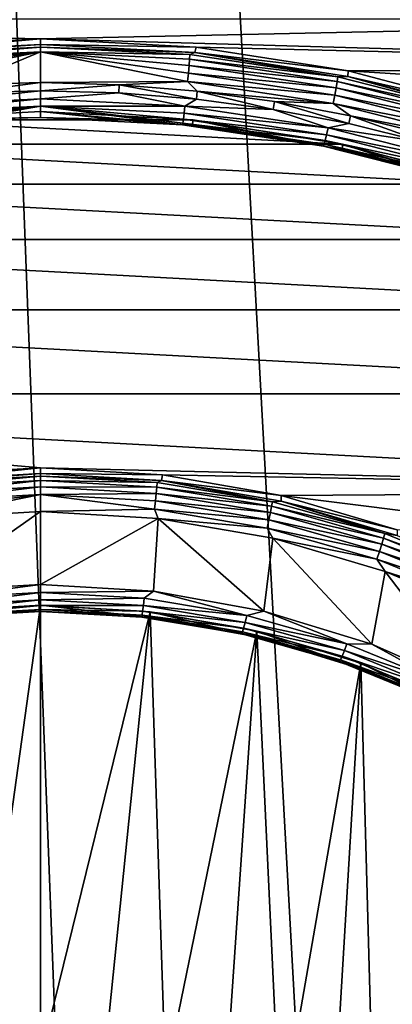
# Model space of a CAD drawing. Header units: metres. Extents: x -150 to 146, y -127 to 82.
# Tile 103 of 256: x -0.13 to 2.14, y -104.36 to -98.36. Entities that reach past the tile are written whole.
import ezdxf

# ---------------------------------------------------------------- set-up
doc = ezdxf.new("R2010")
doc.units = ezdxf.units.M
doc.layers.add('solid_ELLA_AP_WANNE_SW0001', color=7, linetype='CONTINUOUS')

msp = doc.modelspace()

# ---------------------------------------------------------------- linework, layer by layer
at = {"layer": 'solid_ELLA_AP_WANNE_SW0001'}
for points in [[(2.74772, -126.158119, 10.980029), (3.217331, -18.133785, 14.147997), (-3.202313, -18.13368, 14.148131)], [(0.921139, -126.313347, 10.986632), (-3.202313, -18.13368, 14.148131), (-0.920594, -126.31337, 10.986633)], [(2.74772, -126.158119, 10.980029), (-3.202313, -18.13368, 14.148131), (0.921139, -126.313347, 10.986632)], [(0, -98.48098, -16.357738), (-5.685075, -98.359283, -16.379196), (5.685083, -98.359291, -16.379194)], [(0, -98.48098, -16.357738), (-0.947085, -98.530762, -16.348961), (-5.685075, -98.359283, -16.379196)], [(0, -98.48098, -16.357738), (5.685083, -98.359291, -16.379194), (6.140277, -98.655022, -16.327051)], [(-0.940756, -98.564262, -16.546139), (-0.947085, -98.530762, -16.348961), (0, -98.48098, -16.357738)], [(-0.940756, -98.564262, -16.546139), (0, -98.48098, -16.357738), (0, -98.515709, -16.554699)], [(0.947085, -98.530762, -16.348961), (0, -98.48098, -16.357738), (6.140277, -98.655022, -16.327051)], [(0, -98.515709, -16.554699), (0, -98.48098, -16.357738), (0.947085, -98.530762, -16.348961)], [(-0.909825, -98.576851, -16.596481), (-0.940756, -98.564262, -16.546139), (0, -98.515709, -16.554699)], [(-0.909825, -98.576851, -16.596481), (0, -98.515709, -16.554699), (0, -98.53141, -16.604494)], [(-0.907801, -98.604836, -16.640574), (-0.909825, -98.576851, -16.596481), (0, -98.53141, -16.604494)], [(-0.907801, -98.604836, -16.640574), (0, -98.53141, -16.604494), (0, -98.559494, -16.648567)], [(0, -98.515709, -16.554699), (0.947085, -98.530762, -16.348961), (0.940756, -98.564262, -16.546139)], [(0, -98.53141, -16.604494), (0, -98.515709, -16.554699), (0.940756, -98.564262, -16.546139)], [(0.909825, -98.576851, -16.596481), (0, -98.53141, -16.604494), (0.940756, -98.564262, -16.546139)], [(0, -98.53141, -16.604494), (0.909825, -98.576851, -16.596481), (0, -98.559494, -16.648567)], [(0.940756, -98.564262, -16.546139), (0.947085, -98.530762, -16.348961), (1.8723, -98.674904, -16.323544)], [(1.8723, -98.674904, -16.323544), (0.947085, -98.530762, -16.348961), (6.140277, -98.655022, -16.327051)], [(-0.904581, -98.643219, -16.675894), (-0.907801, -98.604836, -16.640574), (0, -98.559494, -16.648567)], [(-0.900384, -98.689384, -16.700033), (-0.904581, -98.643219, -16.675894), (0, -98.559494, -16.648567)], [(-0.895498, -98.740173, -16.711342), (-0.900384, -98.689384, -16.700033), (0, -98.559494, -16.648567)], [(-0.479926, -98.760757, -16.714577), (-0.895498, -98.740173, -16.711342), (0, -98.559494, -16.648567)], [(-0.479926, -98.760757, -16.714577), (0, -98.559494, -16.648567), (0, -98.747398, -16.716932)], [(0, -98.559494, -16.648567), (0.909825, -98.576851, -16.596481), (0.907801, -98.604836, -16.640574)], [(0, -98.559494, -16.648567), (0.895498, -98.740173, -16.711342), (0, -98.747398, -16.716932)], [(0.900384, -98.689384, -16.700033), (0.895498, -98.740173, -16.711342), (0, -98.559494, -16.648567)], [(0.904581, -98.643219, -16.675894), (0.900384, -98.689384, -16.700033), (0, -98.559494, -16.648567)], [(0.907801, -98.604836, -16.640574), (0.904581, -98.643219, -16.675894), (0, -98.559494, -16.648567)], [(0.907801, -98.604836, -16.640574), (1.806288, -98.740387, -16.616673), (0.904581, -98.643219, -16.675894)], [(0.907801, -98.604836, -16.640574), (0.909825, -98.576851, -16.596481), (1.810315, -98.712708, -16.572527)], [(0.907801, -98.604836, -16.640574), (1.810315, -98.712708, -16.572527), (1.806288, -98.740387, -16.616673)], [(1.810315, -98.712708, -16.572527), (0.909825, -98.576851, -16.596481), (0.940756, -98.564262, -16.546139)], [(0.940756, -98.564262, -16.546139), (1.8723, -98.674904, -16.323544), (1.871205, -98.709396, -16.520548)], [(1.810315, -98.712708, -16.572527), (0.940756, -98.564262, -16.546139), (1.871205, -98.709396, -16.520548)], [(0.904581, -98.643219, -16.675894), (1.79988, -98.77829, -16.652079), (0.900384, -98.689384, -16.700033)], [(1.806288, -98.740387, -16.616673), (1.79988, -98.77829, -16.652079), (0.904581, -98.643219, -16.675894)], [(1.8723, -98.674904, -16.323544), (6.140277, -98.655022, -16.327051), (6.580732, -98.973495, -16.270895)], [(0.900384, -98.689384, -16.700033), (1.791529, -98.82383, -16.676327), (0.895498, -98.740173, -16.711342)], [(1.79988, -98.77829, -16.652079), (1.791529, -98.82383, -16.676327), (0.900384, -98.689384, -16.700033)], [(1.806288, -98.740387, -16.616673), (1.810315, -98.712708, -16.572527), (2.692228, -98.937576, -16.532875)], [(2.692228, -98.937576, -16.532875), (1.810315, -98.712708, -16.572527), (1.871205, -98.709396, -16.520548)], [(1.871205, -98.709396, -16.520548), (1.8723, -98.674904, -16.323544), (2.780224, -98.914993, -16.28121)], [(1.871205, -98.709396, -16.520548), (2.780224, -98.914993, -16.28121), (2.781153, -98.949509, -16.478209)], [(2.692228, -98.937576, -16.532875), (1.871205, -98.709396, -16.520548), (2.781153, -98.949509, -16.478209)], [(2.780224, -98.914993, -16.28121), (1.8723, -98.674904, -16.323544), (6.580732, -98.973495, -16.270895)], [(-0.47718, -98.809914, -16.705908), (-0.479926, -98.760757, -16.714577), (0, -98.747398, -16.716932)], [(-0.47718, -98.809914, -16.705908), (0, -98.747398, -16.716932), (0, -98.796638, -16.70825)], [(0.895498, -98.740173, -16.711342), (0.479906, -98.76075, -16.714577), (0, -98.747398, -16.716932)], [(0, -98.796638, -16.70825), (0, -98.747398, -16.716932), (0.479906, -98.76075, -16.714577)], [(0.477199, -98.809921, -16.705908), (0, -98.796638, -16.70825), (0.479906, -98.76075, -16.714577)], [(0.949059, -98.847771, -16.699234), (0.477199, -98.809921, -16.705908), (0.479906, -98.76075, -16.714577)], [(0.895498, -98.740173, -16.711342), (0.954446, -98.798813, -16.707867), (0.479906, -98.76075, -16.714577)], [(0.949059, -98.847771, -16.699234), (0.479906, -98.76075, -16.714577), (0.954446, -98.798813, -16.707867)], [(0.895498, -98.740173, -16.711342), (1.781806, -98.873886, -16.687763), (0.954446, -98.798813, -16.707867)], [(1.791529, -98.82383, -16.676327), (1.781806, -98.873886, -16.687763), (0.895498, -98.740173, -16.711342)], [(1.79988, -98.77829, -16.652079), (2.67671, -99.001869, -16.612656), (1.791529, -98.82383, -16.676327)], [(1.806288, -98.740387, -16.616673), (2.686239, -98.96476, -16.577108), (1.79988, -98.77829, -16.652079)], [(2.686239, -98.96476, -16.577108), (2.67671, -99.001869, -16.612656), (1.79988, -98.77829, -16.652079)], [(1.806288, -98.740387, -16.616673), (2.692228, -98.937576, -16.532875), (2.686239, -98.96476, -16.577108)], [(-0.879986, -98.890388, -16.684799), (-0.47718, -98.809914, -16.705908), (0, -98.796638, -16.70825)], [(-0.879986, -98.890388, -16.684799), (0, -98.796638, -16.70825), (0, -98.846436, -16.692549)], [(-0.875101, -98.934219, -16.656757), (-0.879986, -98.890388, -16.684799), (0, -98.846436, -16.692549)], [(-0.875101, -98.934219, -16.656757), (0, -98.846436, -16.692549), (0, -98.890511, -16.664463)], [(0, -98.846436, -16.692549), (0, -98.796638, -16.70825), (0.477199, -98.809921, -16.705908)], [(0.879986, -98.890388, -16.684799), (0, -98.846436, -16.692549), (0.477199, -98.809921, -16.705908)], [(0, -98.846436, -16.692549), (0.879986, -98.890388, -16.684799), (0, -98.890511, -16.664463)], [(0.879986, -98.890388, -16.684799), (0.477199, -98.809921, -16.705908), (0.949059, -98.847771, -16.699234)], [(0.879986, -98.890388, -16.684799), (0.949059, -98.847771, -16.699234), (1.41558, -98.910187, -16.688229)], [(1.41558, -98.910187, -16.688229), (0.949059, -98.847771, -16.699234), (0.954446, -98.798813, -16.707867)], [(1.781806, -98.873886, -16.687763), (1.42362, -98.86158, -16.696798), (0.954446, -98.798813, -16.707867)], [(1.41558, -98.910187, -16.688229), (0.954446, -98.798813, -16.707867), (1.42362, -98.86158, -16.696798)], [(1.791529, -98.82383, -16.676327), (2.664291, -99.046371, -16.637087), (1.781806, -98.873886, -16.687763)], [(2.67671, -99.001869, -16.612656), (2.664291, -99.046371, -16.637087), (1.791529, -98.82383, -16.676327)], [(-0.870908, -98.969299, -16.618248), (-0.875101, -98.934219, -16.656757), (0, -98.890511, -16.664463)], [(-0.867692, -98.99324, -16.571903), (-0.870908, -98.969299, -16.618248), (0, -98.890511, -16.664463)], [(-0.865673, -99.004402, -16.520887), (-0.867692, -98.99324, -16.571903), (0, -98.890511, -16.664463)], [(-0.462888, -98.971222, -16.47438), (-0.865673, -99.004402, -16.520887), (0, -98.890511, -16.664463)], [(-0.462888, -98.971222, -16.47438), (0, -98.890511, -16.664463), (0, -98.95887, -16.476559)], [(0, -98.890511, -16.664463), (0.879986, -98.890388, -16.684799), (0.875101, -98.934219, -16.656757)], [(0, -98.890511, -16.664463), (0.865673, -99.004402, -16.520887), (0, -98.95887, -16.476559)], [(0.867692, -98.99324, -16.571903), (0.865673, -99.004402, -16.520887), (0, -98.890511, -16.664463)], [(0.870908, -98.969299, -16.618248), (0.867692, -98.99324, -16.571903), (0, -98.890511, -16.664463)], [(0.875101, -98.934219, -16.656757), (0.870908, -98.969299, -16.618248), (0, -98.890511, -16.664463)], [(0.875101, -98.934219, -16.656757), (0.879986, -98.890388, -16.684799), (1.750942, -99.021782, -16.661631)], [(1.750942, -99.021782, -16.661631), (0.879986, -98.890388, -16.684799), (1.41558, -98.910187, -16.688229)], [(1.876761, -98.997169, -16.672892), (1.41558, -98.910187, -16.688229), (1.42362, -98.86158, -16.696798)], [(1.781806, -98.873886, -16.687763), (1.887426, -98.949059, -16.681374), (1.42362, -98.86158, -16.696798)], [(1.876761, -98.997169, -16.672892), (1.42362, -98.86158, -16.696798), (1.887426, -98.949059, -16.681374)], [(1.781806, -98.873886, -16.687763), (2.649831, -99.095222, -16.648737), (1.887426, -98.949059, -16.681374)], [(2.664291, -99.046371, -16.637087), (2.649831, -99.095222, -16.648737), (1.781806, -98.873886, -16.687763)], [(0, -98.924141, -16.279596), (-0.930385, -98.974663, -16.270689), (0, -98.95887, -16.476559)], [(0.930385, -98.974663, -16.270689), (-0.930385, -98.974663, -16.270689), (0, -98.924141, -16.279596)], [(-0.930385, -98.974663, -16.270689), (-0.462888, -98.971222, -16.47438), (0, -98.95887, -16.476559)], [(0, -98.924141, -16.279596), (0, -98.95887, -16.476559), (0.462888, -98.971222, -16.47438)], [(0, -98.924141, -16.279596), (0.462888, -98.971222, -16.47438), (0.924418, -99.008232, -16.467855)], [(0.930385, -98.974663, -16.270689), (0, -98.924141, -16.279596), (0.924418, -99.008232, -16.467855)], [(0.865673, -99.004402, -16.520887), (0.462888, -98.971222, -16.47438), (0, -98.95887, -16.476559)], [(0.875101, -98.934219, -16.656757), (1.741223, -99.064888, -16.633717), (0.870908, -98.969299, -16.618248)], [(0.875101, -98.934219, -16.656757), (1.750942, -99.021782, -16.661631), (1.741223, -99.064888, -16.633717)], [(1.750942, -99.021782, -16.661631), (1.41558, -98.910187, -16.688229), (1.876761, -98.997169, -16.672892)], [(2.334277, -99.109268, -16.653126), (1.876761, -98.997169, -16.672892), (1.887426, -98.949059, -16.681374)], [(2.649831, -99.095222, -16.648737), (2.347551, -99.06179, -16.661495), (1.887426, -98.949059, -16.681374)], [(2.334277, -99.109268, -16.653126), (1.887426, -98.949059, -16.681374), (2.347551, -99.06179, -16.661495)], [(1.838537, -99.121124, -16.244864), (-1.838537, -99.121124, -16.244864), (-0.930385, -98.974663, -16.270689)], [(0.930385, -98.974663, -16.270689), (1.838537, -99.121124, -16.244864), (-0.930385, -98.974663, -16.270689)], [(0.865673, -99.004402, -16.520887), (0.924418, -99.008232, -16.467855), (0.462888, -98.971222, -16.47438)], [(0.867692, -98.99324, -16.571903), (1.72648, -99.122803, -16.549057), (0.865673, -99.004402, -16.520887)], [(0.865673, -99.004402, -16.520887), (1.722463, -99.133667, -16.498095), (0.924418, -99.008232, -16.467855)], [(1.72648, -99.122803, -16.549057), (1.722463, -99.133667, -16.498095), (0.865673, -99.004402, -16.520887)], [(0.870908, -98.969299, -16.618248), (1.732879, -99.099342, -16.595318), (0.867692, -98.99324, -16.571903)], [(1.732879, -99.099342, -16.595318), (1.72648, -99.122803, -16.549057), (0.867692, -98.99324, -16.571903)], [(1.741223, -99.064888, -16.633717), (1.732879, -99.099342, -16.595318), (0.870908, -98.969299, -16.618248)], [(0.930385, -98.974663, -16.270689), (0.924418, -99.008232, -16.467855), (1.383236, -99.069794, -16.456999)], [(1.722463, -99.133667, -16.498095), (1.383236, -99.069794, -16.456999), (0.924418, -99.008232, -16.467855)], [(0.930385, -98.974663, -16.270689), (1.383236, -99.069794, -16.456999), (1.837997, -99.155731, -16.441847)], [(0.930385, -98.974663, -16.270689), (1.837997, -99.155731, -16.441847), (1.838537, -99.121124, -16.244864)], [(1.741223, -99.064888, -16.633717), (1.750942, -99.021782, -16.661631), (2.603931, -99.239281, -16.62328)], [(1.750942, -99.021782, -16.661631), (1.876761, -98.997169, -16.672892), (2.334277, -99.109268, -16.653126)], [(2.603931, -99.239281, -16.62328), (1.750942, -99.021782, -16.661631), (2.334277, -99.109268, -16.653126)], [(1.722463, -99.133667, -16.498095), (1.837997, -99.155731, -16.441847), (1.383236, -99.069794, -16.456999)], [(1.741223, -99.064888, -16.633717), (2.589478, -99.281174, -16.595577), (1.732879, -99.099342, -16.595318)], [(1.741223, -99.064888, -16.633717), (2.603931, -99.239281, -16.62328), (2.589478, -99.281174, -16.595577)], [(2.729478, -99.365242, -16.201818), (-2.729478, -99.365242, -16.201818), (-1.838537, -99.121124, -16.244864)], [(1.838537, -99.121124, -16.244864), (2.729478, -99.365242, -16.201818), (-1.838537, -99.121124, -16.244864)], [(1.72648, -99.122803, -16.549057), (2.567553, -99.337265, -16.511242), (1.722463, -99.133667, -16.498095)], [(1.722463, -99.133667, -16.498095), (2.561579, -99.347626, -16.460367), (1.837997, -99.155731, -16.441847)], [(2.567553, -99.337265, -16.511242), (2.561579, -99.347626, -16.460367), (1.722463, -99.133667, -16.498095)], [(1.732879, -99.099342, -16.595318), (2.577069, -99.314598, -16.557362), (1.72648, -99.122803, -16.549057)], [(2.577069, -99.314598, -16.557362), (2.567553, -99.337265, -16.511242), (1.72648, -99.122803, -16.549057)], [(2.589478, -99.281174, -16.595577), (2.577069, -99.314598, -16.557362), (1.732879, -99.099342, -16.595318)], [(1.838537, -99.121124, -16.244864), (1.837997, -99.155731, -16.441847), (2.287367, -99.265785, -16.422441)], [(1.838537, -99.121124, -16.244864), (2.287367, -99.265785, -16.422441), (2.730028, -99.399643, -16.39884)], [(1.838537, -99.121124, -16.244864), (2.730028, -99.399643, -16.39884), (2.729478, -99.365242, -16.201818)], [(2.561579, -99.347626, -16.460367), (2.287367, -99.265785, -16.422441), (1.837997, -99.155731, -16.441847)], [(3.590846, -99.702766, -16.142303), (-3.590846, -99.702766, -16.142303), (-2.729478, -99.365242, -16.201818)], [(2.729478, -99.365242, -16.201818), (3.590846, -99.702766, -16.142303), (-2.729478, -99.365242, -16.201818)], [(4.40716, -100.129478, -16.067062), (-4.40716, -100.129478, -16.067062), (-3.590846, -99.702766, -16.142303)], [(3.590846, -99.702766, -16.142303), (4.40716, -100.129478, -16.067062), (-3.590846, -99.702766, -16.142303)], [(5.175141, -100.641823, -15.976724), (-5.175141, -100.641823, -15.976724), (-4.40716, -100.129478, -16.067062)], [(4.40716, -100.129478, -16.067062), (5.175141, -100.641823, -15.976724), (-4.40716, -100.129478, -16.067062)], [(-0.74271, -101.134163, -15.88991), (-5.175141, -100.641823, -15.976724), (0, -101.090721, -15.897571)], [(5.878854, -101.230988, -15.872837), (0, -101.090721, -15.897571), (-5.175141, -100.641823, -15.976724)], [(5.175141, -100.641823, -15.976724), (5.878854, -101.230988, -15.872837), (-5.175141, -100.641823, -15.976724)], [(-0.74271, -101.134163, -15.88991), (0, -101.090721, -15.897571), (-0.73719, -101.167732, -16.087076)], [(0, -101.090721, -15.897571), (0, -101.12545, -16.094532), (-0.73719, -101.167732, -16.087076)], [(0.74271, -101.134163, -15.88991), (0, -101.12545, -16.094532), (0, -101.090721, -15.897571)], [(0.74271, -101.134163, -15.88991), (0, -101.090721, -15.897571), (5.878854, -101.230988, -15.872837)], [(-0.710211, -101.180428, -16.1374), (-0.73719, -101.167732, -16.087076), (0, -101.12545, -16.094532)], [(-0.710211, -101.180428, -16.1374), (0, -101.12545, -16.094532), (0, -101.141151, -16.144325)], [(-0.710211, -101.180428, -16.1374), (0, -101.141151, -16.144325), (-0.707971, -101.208389, -16.181496)], [(-0.707971, -101.208389, -16.181496), (0, -101.141151, -16.144325), (0, -101.169235, -16.1884)], [(-0.707971, -101.208389, -16.181496), (0, -101.169235, -16.1884), (-0.704407, -101.246742, -16.216824)], [(-0.704407, -101.246742, -16.216824), (0, -101.169235, -16.1884), (0, -101.207787, -16.223694)], [(0, -101.141151, -16.144325), (0, -101.12545, -16.094532), (0.73719, -101.167732, -16.087076)], [(0.74271, -101.134163, -15.88991), (0.73719, -101.167732, -16.087076), (0, -101.12545, -16.094532)], [(0.710211, -101.180428, -16.1374), (0, -101.141151, -16.144325), (0.73719, -101.167732, -16.087076)], [(0, -101.169235, -16.1884), (0, -101.141151, -16.144325), (0.710211, -101.180428, -16.1374)], [(0.707971, -101.208389, -16.181496), (0, -101.169235, -16.1884), (0.710211, -101.180428, -16.1374)], [(0, -101.207787, -16.223694), (0, -101.169235, -16.1884), (0.707971, -101.208389, -16.181496)], [(0.707971, -101.208389, -16.181496), (0.710211, -101.180428, -16.1374), (1.411492, -101.297775, -16.116709)], [(1.411492, -101.297775, -16.116709), (0.710211, -101.180428, -16.1374), (0.73719, -101.167732, -16.087076)], [(1.464946, -101.259415, -15.867826), (0.73719, -101.167732, -16.087076), (0.74271, -101.134163, -15.88991)], [(1.411492, -101.297775, -16.116709), (0.73719, -101.167732, -16.087076), (1.464411, -101.294014, -16.06481)], [(1.464946, -101.259415, -15.867826), (1.464411, -101.294014, -16.06481), (0.73719, -101.167732, -16.087076)], [(1.464946, -101.259415, -15.867826), (0.74271, -101.134163, -15.88991), (5.878854, -101.230988, -15.872837)], [(-0.704407, -101.246742, -16.216824), (0, -101.207787, -16.223694), (-0.699763, -101.292854, -16.240971)], [(-0.699763, -101.292854, -16.240971), (0, -101.207787, -16.223694), (0, -101.254158, -16.247795)], [(0.704407, -101.246742, -16.216824), (0, -101.207787, -16.223694), (0.707971, -101.208389, -16.181496)], [(0, -101.254158, -16.247795), (0, -101.207787, -16.223694), (0.704407, -101.246742, -16.216824)], [(0.704407, -101.246742, -16.216824), (0.707971, -101.208389, -16.181496), (1.40704, -101.325363, -16.160872)], [(1.40704, -101.325363, -16.160872), (0.707971, -101.208389, -16.181496), (1.411492, -101.297775, -16.116709)], [(1.464946, -101.259415, -15.867826), (5.878854, -101.230988, -15.872837), (6.517297, -101.894302, -15.755877)], [(-0.716436, -101.398636, -16.249449), (0, -101.254158, -16.247795), (0, -101.35714, -16.256763)], [(-0.694355, -101.34359, -16.252289), (0, -101.254158, -16.247795), (-0.716436, -101.398636, -16.249449)], [(-0.699763, -101.292854, -16.240971), (0, -101.254158, -16.247795), (-0.694355, -101.34359, -16.252289)], [(0.699763, -101.292854, -16.240971), (0, -101.254158, -16.247795), (0.704407, -101.246742, -16.216824)], [(0, -101.35714, -16.256763), (0, -101.254158, -16.247795), (0.694355, -101.34359, -16.252289)], [(0.699763, -101.292854, -16.240971), (0.694355, -101.34359, -16.252289), (0, -101.254158, -16.247795)], [(1.390726, -101.40847, -16.220585), (0.694355, -101.34359, -16.252289), (0.699763, -101.292854, -16.240971)], [(0.699763, -101.292854, -16.240971), (0.704407, -101.246742, -16.216824), (1.399956, -101.363121, -16.196302)], [(1.390726, -101.40847, -16.220585), (0.699763, -101.292854, -16.240971), (1.399956, -101.363121, -16.196302)], [(1.399956, -101.363121, -16.196302), (0.704407, -101.246742, -16.216824), (1.40704, -101.325363, -16.160872)], [(1.40704, -101.325363, -16.160872), (1.411492, -101.297775, -16.116709), (2.095021, -101.491699, -16.082514)], [(2.095021, -101.491699, -16.082514), (1.411492, -101.297775, -16.116709), (1.464411, -101.294014, -16.06481)], [(2.171272, -101.46817, -15.831016), (1.464411, -101.294014, -16.06481), (1.464946, -101.259415, -15.867826)], [(2.095021, -101.491699, -16.082514), (1.464411, -101.294014, -16.06481), (2.171828, -101.502586, -16.028032)], [(2.171272, -101.46817, -15.831016), (2.171828, -101.502586, -16.028032), (1.464411, -101.294014, -16.06481)], [(2.171272, -101.46817, -15.831016), (1.464946, -101.259415, -15.867826), (6.517297, -101.894302, -15.755877)], [(-0.689147, -101.841698, -16.171324), (-0.716436, -101.398636, -16.249449), (0, -101.35714, -16.256763)], [(-0.689147, -101.841698, -16.171324), (0, -101.35714, -16.256763), (0, -101.800308, -16.178623)], [(0.716367, -101.398621, -16.249451), (0, -101.35714, -16.256763), (0.694355, -101.34359, -16.252289)], [(0, -101.800308, -16.178623), (0, -101.35714, -16.256763), (0.716367, -101.398621, -16.249451)], [(0.716367, -101.398621, -16.249451), (0.694355, -101.34359, -16.252289), (1.379977, -101.458313, -16.232059)], [(1.390726, -101.40847, -16.220585), (1.379977, -101.458313, -16.232059), (0.694355, -101.34359, -16.252289)], [(1.390726, -101.40847, -16.220585), (1.399956, -101.363121, -16.196302), (2.0779, -101.555466, -16.162386)], [(1.399956, -101.363121, -16.196302), (1.40704, -101.325363, -16.160872), (2.088413, -101.518684, -16.126783)], [(2.0779, -101.555466, -16.162386), (1.399956, -101.363121, -16.196302), (2.088413, -101.518684, -16.126783)], [(2.088413, -101.518684, -16.126783), (1.40704, -101.325363, -16.160872), (2.095021, -101.491699, -16.082514)], [(0.689213, -101.841705, -16.171322), (0, -101.800308, -16.178623), (0.716367, -101.398621, -16.249451)], [(1.35993, -101.96241, -16.15004), (0.689213, -101.841705, -16.171322), (0.716367, -101.398621, -16.249451)], [(1.414261, -101.51944, -16.228148), (0.716367, -101.398621, -16.249451), (1.379977, -101.458313, -16.232059)], [(1.35993, -101.96241, -16.15004), (0.716367, -101.398621, -16.249451), (1.414261, -101.51944, -16.228148)], [(2.064199, -101.599548, -16.186893), (1.379977, -101.458313, -16.232059), (1.390726, -101.40847, -16.220585)], [(2.064199, -101.599548, -16.186893), (1.390726, -101.40847, -16.220585), (2.0779, -101.555466, -16.162386)], [(1.414261, -101.51944, -16.228148), (1.379977, -101.458313, -16.232059), (2.048246, -101.647911, -16.198627)], [(2.064199, -101.599548, -16.186893), (2.048246, -101.647911, -16.198627), (1.379977, -101.458313, -16.232059)], [(2.017152, -102.164154, -16.114466), (1.35993, -101.96241, -16.15004), (1.414261, -101.51944, -16.228148)], [(2.098423, -101.721252, -16.192562), (1.414261, -101.51944, -16.228148), (2.048246, -101.647911, -16.198627)], [(2.017152, -102.164154, -16.114466), (1.414261, -101.51944, -16.228148), (2.098423, -101.721252, -16.192562)], [(2.0779, -101.555466, -16.162386), (2.088413, -101.518684, -16.126783), (2.743525, -101.785919, -16.079662)], [(2.088413, -101.518684, -16.126783), (2.095021, -101.491699, -16.082514), (2.752205, -101.759781, -16.035246)], [(2.743525, -101.785919, -16.079662), (2.088413, -101.518684, -16.126783), (2.752205, -101.759781, -16.035246)], [(2.752205, -101.759781, -16.035246), (2.095021, -101.491699, -16.082514), (2.171828, -101.502586, -16.028032)], [(2.711714, -101.863686, -16.140318), (2.048246, -101.647911, -16.198627), (2.064199, -101.599548, -16.186893)], [(2.064199, -101.599548, -16.186893), (2.0779, -101.555466, -16.162386), (2.729713, -101.821358, -16.115503)], [(2.711714, -101.863686, -16.140318), (2.064199, -101.599548, -16.186893), (2.729713, -101.821358, -16.115503)], [(2.729713, -101.821358, -16.115503), (2.0779, -101.555466, -16.162386), (2.743525, -101.785919, -16.079662)], [(2.098423, -101.721252, -16.192562), (2.048246, -101.647911, -16.198627), (2.690757, -101.910004, -16.152414)], [(2.711714, -101.863686, -16.140318), (2.690757, -101.910004, -16.152414), (2.048246, -101.647911, -16.198627)], [(2.64588, -102.441719, -16.065525), (2.017152, -102.164154, -16.114466), (2.098423, -101.721252, -16.192562)], [(2.75737, -102.000053, -16.143402), (2.098423, -101.721252, -16.192562), (2.690757, -101.910004, -16.152414)], [(2.64588, -102.441719, -16.065525), (2.098423, -101.721252, -16.192562), (2.75737, -102.000053, -16.143402)], [(-0.632402, -101.885078, -16.156755), (-0.689147, -101.841698, -16.171324), (0, -101.800308, -16.178623)], [(-0.632402, -101.885078, -16.156755), (0, -101.800308, -16.178623), (0, -101.850098, -16.162922)], [(0, -101.850098, -16.162922), (0, -101.800308, -16.178623), (0.689213, -101.841705, -16.171322)], [(0.632402, -101.885078, -16.156755), (0, -101.850098, -16.162922), (0.689213, -101.841705, -16.171322)], [(1.256851, -101.989563, -16.138332), (0.632402, -101.885078, -16.156755), (0.689213, -101.841705, -16.171322)], [(1.256851, -101.989563, -16.138332), (0.689213, -101.841705, -16.171322), (1.35993, -101.96241, -16.15004)], [(-0.626996, -101.928848, -16.128721), (-0.632402, -101.885078, -16.156755), (0, -101.850098, -16.162922)], [(-0.626996, -101.928848, -16.128721), (0, -101.850098, -16.162922), (0, -101.894173, -16.134836)], [(-0.626996, -101.928848, -16.128721), (0, -101.894173, -16.134836), (-0.622355, -101.963882, -16.090221)], [(-0.622355, -101.963882, -16.090221), (0, -101.894173, -16.134836), (0, -101.929466, -16.096291)], [(0, -101.894173, -16.134836), (0, -101.850098, -16.162922), (0.632402, -101.885078, -16.156755)], [(0.626996, -101.928848, -16.128721), (0, -101.894173, -16.134836), (0.632402, -101.885078, -16.156755)], [(0, -101.929466, -16.096291), (0, -101.894173, -16.134836), (0.626996, -101.928848, -16.128721)], [(0.626996, -101.928848, -16.128721), (0.632402, -101.885078, -16.156755), (1.256851, -101.989563, -16.138332)], [(0, -101.927811, -15.749969), (-0.66768, -101.9683, -15.74283), (0, -101.96254, -15.946931)], [(-0.388042, -104.713287, -15.258815), (-0.66768, -101.9683, -15.74283), (0, -101.927811, -15.749969)], [(-0.66768, -101.9683, -15.74283), (-0.662952, -102.002029, -15.939968), (0, -101.96254, -15.946931)], [(-0.662952, -102.002029, -15.939968), (0, -101.964836, -15.998883), (0, -101.96254, -15.946931)], [(-0.622355, -101.963882, -16.090221), (0, -101.929466, -16.096291), (-0.618796, -101.987793, -16.043882)], [(-0.618796, -101.987793, -16.043882), (0, -101.929466, -16.096291), (0, -101.953568, -16.049917)], [(-0.618796, -101.987793, -16.043882), (0, -101.953568, -16.049917), (-0.616562, -101.998932, -15.99287)], [(-0.616562, -101.998932, -15.99287), (0, -101.953568, -16.049917), (0, -101.964836, -15.998883)], [(-0.388042, -104.713287, -15.258815), (0, -101.927811, -15.749969), (0, -104.685272, -15.263755)], [(0, -101.927811, -15.749969), (0, -101.96254, -15.946931), (0.662952, -102.002029, -15.939968)], [(0.66768, -101.9683, -15.74283), (0, -101.927811, -15.749969), (0.662952, -102.002029, -15.939968)], [(0.66768, -101.9683, -15.74283), (0, -104.685272, -15.263755), (0, -101.927811, -15.749969)], [(0.622355, -101.963882, -16.090221), (0, -101.929466, -16.096291), (0.626996, -101.928848, -16.128721)], [(0, -101.953568, -16.049917), (0, -101.929466, -16.096291), (0.622355, -101.963882, -16.090221)], [(0.618796, -101.987793, -16.043882), (0, -101.953568, -16.049917), (0.622355, -101.963882, -16.090221)], [(0, -101.964836, -15.998883), (0, -101.953568, -16.049917), (0.618796, -101.987793, -16.043882)], [(0, -101.96254, -15.946931), (0, -101.964836, -15.998883), (0.616562, -101.998932, -15.99287)], [(0.662952, -102.002029, -15.939968), (0, -101.96254, -15.946931), (0.616562, -101.998932, -15.99287)], [(0.622355, -101.963882, -16.090221), (0.626996, -101.928848, -16.128721), (1.246107, -102.03244, -16.110455)], [(1.246107, -102.03244, -16.110455), (0.626996, -101.928848, -16.128721), (1.256851, -101.989563, -16.138332)], [(1.865494, -102.162247, -16.107883), (1.256851, -101.989563, -16.138332), (1.35993, -101.96241, -16.15004)], [(1.865494, -102.162247, -16.107883), (1.35993, -101.96241, -16.15004), (2.017152, -102.164154, -16.114466)], [(-0.616562, -101.998932, -15.99287), (0, -101.964836, -15.998883), (-0.662952, -102.002029, -15.939968)], [(0.616562, -101.998932, -15.99287), (0, -101.964836, -15.998883), (0.618796, -101.987793, -16.043882)], [(0.388042, -104.713287, -15.258815), (0, -104.685272, -15.263755), (0.66768, -101.9683, -15.74283)], [(0.760678, -104.792976, -15.244763), (0.388042, -104.713287, -15.258815), (0.66768, -101.9683, -15.74283)], [(0.616562, -101.998932, -15.99287), (0.618796, -101.987793, -16.043882), (1.22981, -102.090027, -16.025856)], [(1.22537, -102.1008, -15.974909), (0.616562, -101.998932, -15.99287), (1.22981, -102.090027, -16.025856)], [(0.662952, -102.002029, -15.939968), (0.616562, -101.998932, -15.99287), (1.22537, -102.1008, -15.974909)], [(0.618796, -101.987793, -16.043882), (0.622355, -101.963882, -16.090221), (1.236884, -102.066711, -16.07209)], [(1.22981, -102.090027, -16.025856), (0.618796, -101.987793, -16.043882), (1.236884, -102.066711, -16.07209)], [(1.236884, -102.066711, -16.07209), (0.622355, -101.963882, -16.090221), (1.246107, -102.03244, -16.110455)], [(0.66768, -101.9683, -15.74283), (0.662952, -102.002029, -15.939968), (1.316236, -102.119926, -15.919179)], [(1.316236, -102.119926, -15.919179), (0.662952, -102.002029, -15.939968), (1.22537, -102.1008, -15.974909)], [(0.66768, -101.9683, -15.74283), (1.316236, -102.119926, -15.919179), (1.316236, -102.085197, -15.722218)], [(0.760678, -104.792976, -15.244763), (0.66768, -101.9683, -15.74283), (1.316236, -102.085197, -15.722218)], [(1.246107, -102.03244, -16.110455), (1.256851, -101.989563, -16.138332), (1.865494, -102.162247, -16.107883)], [(1.22981, -102.090027, -16.025856), (1.236884, -102.066711, -16.07209), (1.835858, -102.236649, -16.042126)], [(1.236884, -102.066711, -16.07209), (1.246107, -102.03244, -16.110455), (1.849548, -102.203651, -16.080267)], [(1.835858, -102.236649, -16.042126), (1.236884, -102.066711, -16.07209), (1.849548, -102.203651, -16.080267)], [(1.849548, -102.203651, -16.080267), (1.246107, -102.03244, -16.110455), (1.865494, -102.162247, -16.107883)], [(1.121447, -104.925934, -15.221319), (0.760678, -104.792976, -15.244763), (1.316236, -102.085197, -15.722218)], [(1.45973, -105.107376, -15.189326), (1.121447, -104.925934, -15.221319), (1.316236, -102.085197, -15.722218)], [(1.22537, -102.1008, -15.974909), (1.22981, -102.090027, -16.025856), (1.825359, -102.258995, -15.996062)], [(1.818768, -102.269157, -15.945223), (1.22537, -102.1008, -15.974909), (1.825359, -102.258995, -15.996062)], [(1.316236, -102.119926, -15.919179), (1.22537, -102.1008, -15.974909), (1.818768, -102.269157, -15.945223)], [(1.825359, -102.258995, -15.996062), (1.22981, -102.090027, -16.025856), (1.835858, -102.236649, -16.042126)], [(1.316236, -102.085197, -15.722218), (1.316236, -102.119926, -15.919179), (1.950327, -102.314522, -15.884868)], [(1.316236, -102.085197, -15.722218), (1.950327, -102.314522, -15.884868), (1.950172, -102.28019, -15.687835)], [(1.45973, -105.107376, -15.189326), (1.316236, -102.085197, -15.722218), (1.950172, -102.28019, -15.687835)], [(1.950327, -102.314522, -15.884868), (1.316236, -102.119926, -15.919179), (1.818768, -102.269157, -15.945223)], [(1.849548, -102.203651, -16.080267), (1.865494, -102.162247, -16.107883), (2.450678, -102.400955, -16.065792)], [(2.450678, -102.400955, -16.065792), (1.865494, -102.162247, -16.107883), (2.017152, -102.164154, -16.114466)], [(2.450678, -102.400955, -16.065792), (2.017152, -102.164154, -16.114466), (2.64588, -102.441719, -16.065525)], [(1.818768, -102.269157, -15.945223), (1.825359, -102.258995, -15.996062), (2.397952, -102.492569, -15.954877)], [(1.825359, -102.258995, -15.996062), (1.835858, -102.236649, -16.042126), (2.411745, -102.471565, -16.000704)], [(2.397952, -102.492569, -15.954877), (1.825359, -102.258995, -15.996062), (2.411745, -102.471565, -16.000704)], [(1.835858, -102.236649, -16.042126), (1.849548, -102.203651, -16.080267), (2.429729, -102.440315, -16.038536)], [(2.411745, -102.471565, -16.000704), (1.835858, -102.236649, -16.042126), (2.429729, -102.440315, -16.038536)], [(2.429729, -102.440315, -16.038536), (1.849548, -102.203651, -16.080267), (2.450678, -102.400955, -16.065792)], [(1.76785, -105.335037, -15.149183), (1.45973, -105.107376, -15.189326), (1.950172, -102.28019, -15.687835)], [(2.040524, -105.602989, -15.101936), (1.76785, -105.335037, -15.149183), (1.950172, -102.28019, -15.687835)], [(2.389294, -102.501892, -15.904186), (1.818768, -102.269157, -15.945223), (2.397952, -102.492569, -15.954877)], [(1.950327, -102.314522, -15.884868), (1.818768, -102.269157, -15.945223), (2.389294, -102.501892, -15.904186)], [(1.950172, -102.28019, -15.687835), (1.950327, -102.314522, -15.884868), (2.555977, -102.582962, -15.837534)], [(1.950172, -102.28019, -15.687835), (2.555977, -102.582962, -15.837534), (2.555977, -102.548225, -15.640573)], [(2.040524, -105.602989, -15.101936), (1.950172, -102.28019, -15.687835), (2.555977, -102.548225, -15.640573)], [(2.555977, -102.582962, -15.837534), (1.950327, -102.314522, -15.884868), (2.389294, -102.501892, -15.904186)], [(2.271033, -105.906921, -15.048345), (2.040524, -105.602989, -15.101936), (2.555977, -102.548225, -15.640573)]]:
    msp.add_3dface(points, dxfattribs=at)

doc.saveas('drawing.dxf')
